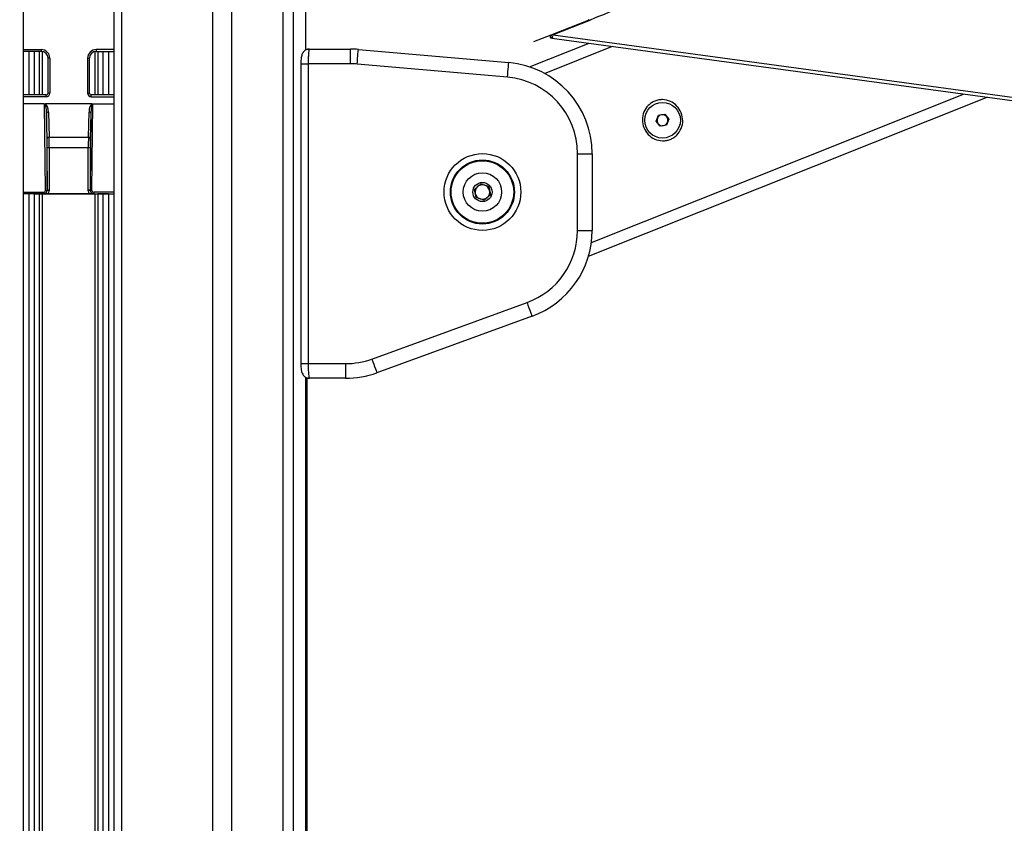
# Model space of a CAD drawing. Header units: millimetres. Extents: x 20 to 26560, y 16 to 17993.
# Tile 38 of 95: x 9072 to 9610, y 6328 to 6767. Entities that reach past the tile are written whole.
import ezdxf

# ---------------------------------------------------------------- set-up
doc = ezdxf.new("R2010")
doc.units = ezdxf.units.MM
doc.layers.add('COMPONENT_GEOMETRY', color=7, linetype='Continuous')
doc.styles.add('SLDTEXTSTYLE0', font='TXT', dxfattribs={"width": 0.75})
doc.dimstyles.new('SLDDIMSTYLE0', dxfattribs={"dimtxt": 150, "dimasz": 6.604, "dimexe": 0, "dimexo": 0.0625, "dimgap": 37.5, "dimtad": 0, "dimtih": 1, "dimtoh": 1, "dimdec": 0, "dimlfac": 0.5, "dimrnd": 1e-09, "dimzin": 12, "dimdsep": 46, "dimtxsty": 'SLDTEXTSTYLE0', "dimsah": 1, "dimcen": 0.09, "dimadec": 0, "dimazin": 3, "dimtfac": 1, "dimtdec": 0, "dimtofl": 0, "dimtmove": 0, "dimatfit": 3, "dimfxl": 1, "dimfrac": 2, "dimtolj": 1, "dimtzin": 12, "dimarcsym": 0})

# ---------------------------------------------------------------- blocks, each defined once
blk = doc.blocks.new('_D_4')
at = {"layer": 'COMPONENT_GEOMETRY', "color": 7, "ltscale": 2}
for p, q in [((1221.17, 6646.69), (1221.17, 2855.51)), ((10006.46, 2222.87), (10006.46, 2868.21)), ((1221.17, 2861.86), (5392.15, 2861.86)), ((10006.46, 2861.86), (5835.48, 2861.86))]:
    blk.add_line(p, q, dxfattribs=at)
for points in [[(1221.17, 2861.86), (1227.77, 2860.85), (1227.77, 2862.88)], [(10006.46, 2861.86), (9999.86, 2862.88), (9999.86, 2860.85)]]:
    blk.add_solid(points, dxfattribs=at)
at = {"layer": 'COMPONENT_GEOMETRY', "color": 7, "ltscale": 2, "insert": (5392.15, 2936.16), "char_height": 150, "attachment_point": 1, "style": 'SLDTEXTSTYLE0'}
blk.add_mtext('4393', dxfattribs=at)

msp = doc.modelspace()

# ---------------------------------------------------------------- linework, layer by layer
at = {"color": 7, "linetype": 'Continuous', "lineweight": 25, "ltscale": 2}
for p, q in [((9073.82, 2354.33), (9073.82, 8102.33)), ((9123.1, 8102.33), (9123.1, 2354.33)), ((9228.02, 6750.76), (9228.02, 7922.39)), ((9382.53, 6767), (9361.96, 6758.96)), ((9361.96, 6758.96), (9352.49, 6755.27)), ((9362.53, 6759.11), (9361.43, 6758.68)), ((9361.43, 6758.68), (9361.96, 6758.96)), ((9361.43, 6758.68), (9361.87, 6757.43)), ((9363.05, 6757.89), (9361.87, 6757.43)), ((9361.87, 6757.43), (9362.59, 6757.33)), ((9361.87, 6757.43), (9362.59, 6757.33)), ((9363.28, 6759.1), (9362.53, 6759.11)), ((9362.59, 6757.33), (10148.02, 6650.59)), ((9363.28, 6759.1), (10149.36, 6652.26)), ((9083.46, 6751), (9083.46, 6750)), ((9113.46, 6751), (9113.46, 6750)), ((9228.66, 6751.31), (9230.01, 6751.31)), ((9230.01, 6751.31), (9252.46, 6751.31)), ((9252.46, 6743.31), (9252.46, 6751.31)), ((9256.82, 6751.12), (9339, 6743.93)), ((9350.42, 6741.56), (9383.02, 6754.56)), ((9083.46, 6750), (9073.82, 6750)), ((9088.14, 6746.33), (9087.14, 6746.33)), ((9087.14, 6727.21), (9087.14, 6746.33)), ((9088.14, 6746.33), (9088.14, 6727.21)), ((9108.78, 6746.33), (9108.78, 6727.21)), ((9108.78, 6746.33), (9109.78, 6746.33)), ((9109.78, 6727.21), (9109.78, 6746.33)), ((9113.46, 6750), (9123.1, 6750)), ((9225.38, 6743.31), (9225.38, 6579.31)), ((9229.38, 6743.31), (9229.38, 6579.31)), ((9252.46, 6743.31), (9229.38, 6743.31)), ((9338.3, 6735.96), (9256.12, 6743.15)), ((9086.14, 6726.21), (9073.82, 6726.21)), ((9088.14, 6727.21), (9087.14, 6727.21)), ((9108.78, 6727.21), (9109.78, 6727.21)), ((9123.1, 6726.21), (9110.78, 6726.21)), ((9382.63, 6638.14), (9600.49, 6725)), ((9084.82, 6721.33), (9073.82, 6721.33)), ((9085.75, 6673.99), (9085.31, 6721.16)), ((9111.12, 6721.33), (9085.8, 6721.33)), ((9111.17, 6673.99), (9111.61, 6721.16)), ((9112.1, 6721.33), (9123.1, 6721.33)), ((9086.36, 6716.27), (9086.75, 6674.25)), ((9086.7, 6702.48), (9086.36, 6716.27)), ((9087.36, 6716.84), (9087.69, 6703.06)), ((9109.23, 6703.06), (9109.56, 6716.84)), ((9110.56, 6716.27), (9110.17, 6674.25)), ((9110.56, 6716.27), (9110.23, 6702.48)), ((9419.68, 6711.86), (9420.92, 6715.09)), ((9420.92, 6715.09), (9424.34, 6715.65)), ((9424.34, 6715.65), (9426.52, 6712.96)), ((9426.52, 6712.96), (9425.29, 6709.72)), ((9421.87, 6709.17), (9419.68, 6711.86)), ((9425.29, 6709.72), (9421.87, 6709.17)), ((9087.69, 6703.06), (9109.23, 6703.06)), ((9086.75, 6674.25), (9086.75, 6697.32)), ((9087.75, 6697.32), (9086.75, 6697.32)), ((9109.17, 6697.32), (9087.75, 6697.32)), ((9087.75, 6697.32), (9087.75, 6674.25)), ((9110.17, 6697.32), (9109.17, 6697.32)), ((9109.17, 6674.25), (9109.17, 6697.32)), ((9110.17, 6697.32), (9110.17, 6674.25)), ((9376.64, 6652.18), (9376.64, 6694.12)), ((9376.64, 6694.12), (9384.64, 6694.12)), ((9384.64, 6694.12), (9384.64, 6652.18)), ((9320.26, 6674.59), (9323.7, 6677.67)), ((9320.48, 6673.5), (9321.27, 6675.5)), ((9322.87, 6676.93), (9324.99, 6677.25)), ((9323.7, 6677.67), (9328.09, 6676.22)), ((9327.03, 6676.57), (9328.36, 6674.9)), ((9328.09, 6676.22), (9329.03, 6671.7)), ((9076.75, 6672.22), (9073.82, 6672.11)), ((9079.57, 6672.22), (9082.57, 6672.11)), ((9083.99, 6672.09), (9112.93, 6672.09)), ((9084.76, 6672.98), (9084.76, 6672.25)), ((9086.75, 6674.25), (9086.75, 6674.25)), ((9087.75, 6674.25), (9086.75, 6674.25)), ((9109.97, 6672.21), (9086.95, 6672.21)), ((9110.17, 6674.25), (9109.17, 6674.25)), ((9110.17, 6674.25), (9110.17, 6674.25)), ((9112.16, 6672.98), (9112.16, 6672.25)), ((9117.35, 6672.22), (9114.35, 6672.11)), ((9120.17, 6672.22), (9123.1, 6672.11)), ((9321.2, 6670.07), (9320.26, 6674.59)), ((9322.26, 6669.72), (9320.92, 6671.4)), ((9325.59, 6668.63), (9321.2, 6670.07)), ((9326.42, 6669.37), (9324.3, 6669.05)), ((9329.03, 6671.7), (9325.59, 6668.63)), ((9328.8, 6672.8), (9328.02, 6670.8)), ((9376.64, 6652.18), (9384.64, 6652.18)), ((9264.19, 6581.84), (9349.01, 6612.71)), ((9351.74, 6605.19), (9266.93, 6574.32)), ((9229.38, 6579.31), (9249.83, 6579.31)), ((9249.83, 6579.31), (9249.83, 6571.31)), ((9228.02, 2354.33), (9228.02, 6571.88)), ((9228.66, 6571.31), (9230.01, 6571.31)), ((9228.66, 6571.31), (9228.66, 5959.14)), ((9249.83, 6571.31), (9230.01, 6571.31))]:
    msp.add_line(p, q, dxfattribs=at)
at = {"color": 8, "linetype": 'Continuous', "lineweight": 25, "ltscale": 2}
for p, q in [((9127.39, 8102.33), (9127.39, 2354.33)), ((9177.3, 2354.33), (9177.3, 8102.33)), ((9187.5, 8102.33), (9187.5, 2354.33)), ((9215.75, 2354.33), (9215.75, 8102.33)), ((9221.21, 8102.33), (9221.21, 2354.33)), ((9228.01, 6750.75), (9228.01, 7922.4)), ((9383.63, 6767.05), (9363.28, 6759.1)), ((9073.82, 6751), (9083.46, 6751)), ((9123.1, 6751), (9113.46, 6751)), ((9358.61, 6738), (9395.78, 6752.82)), ((9076.75, 6726.21), (9076.75, 6750)), ((9079.57, 6750), (9079.57, 6726.21)), ((9082.57, 6726.21), (9082.57, 6750)), ((9083.99, 6749.96), (9083.99, 6726.21)), ((9112.93, 6726.21), (9112.93, 6749.96)), ((9114.35, 6750), (9114.35, 6726.21)), ((9117.35, 6726.21), (9117.35, 6750)), ((9120.17, 6750), (9120.17, 6726.21)), ((9225.38, 6743.31), (9229.38, 6743.31)), ((9086.14, 6725.21), (9073.82, 6725.21)), ((9086.14, 6725.21), (9086.14, 6726.21)), ((9110.78, 6725.21), (9110.78, 6726.21)), ((9110.78, 6725.21), (9123.1, 6725.21)), ((9384.21, 6645.59), (9587.72, 6726.74)), ((9073.82, 6672.98), (9084.76, 6672.98)), ((9084.5, 6672.24), (9073.82, 6672.24)), ((9076.75, 2354.33), (9076.75, 6672.22)), ((9079.57, 6672.22), (9079.57, 2354.33)), ((9082.57, 2354.33), (9082.57, 6672.11)), ((9083.99, 6672.09), (9083.99, 2354.33)), ((9123.1, 6672.98), (9112.16, 6672.98)), ((9112.42, 6672.24), (9123.1, 6672.24)), ((9112.93, 2354.33), (9112.93, 6672.09)), ((9114.35, 6672.11), (9114.35, 2354.33)), ((9117.35, 2354.33), (9117.35, 6672.22)), ((9120.17, 6672.22), (9120.17, 2354.33)), ((9225.38, 6579.31), (9229.38, 6579.31)), ((9228.01, 2354.33), (9228.01, 6571.89))]:
    msp.add_line(p, q, dxfattribs=at)
at = {"color": 8, "linetype": 'Continuous', "lineweight": 25, "ltscale": 2, "flags": 128}
msp.add_lwpolyline([(9415.06, 6779.82), (9414.98, 6779.79), (9414.32, 6779.53), (9413.02, 6779.01), (9411.14, 6778.26), (9408.76, 6777.31), (9405.97, 6776.2), (9402.88, 6774.97), (9399.63, 6773.67), (9396.35, 6772.36), (9393.16, 6771.09), (9390.21, 6769.91), (9387.61, 6768.88), (9385.47, 6768.02), (9383.87, 6767.39), (9382.89, 6766.99), (9382.83, 6766.97)], dxfattribs=at)
at = {"color": 7, "linetype": 'Continuous', "lineweight": 25, "ltscale": 2, "flags": 128}
for points in [[(9363.05, 6757.89), (9362.85, 6758.37), (9362.53, 6759.11)], [(9362.59, 6757.33), (9362.82, 6757.61), (9363.05, 6757.89)], [(9256.12, 6743.15), (9256.26, 6744.7), (9256.39, 6746.2), (9256.51, 6747.58), (9256.61, 6748.78), (9256.7, 6749.77), (9256.76, 6750.51), (9256.8, 6750.96), (9256.82, 6751.12)], [(9338.3, 6735.96), (9338.44, 6737.51), (9338.57, 6739.01), (9338.69, 6740.39), (9338.8, 6741.59), (9338.88, 6742.58), (9338.95, 6743.32), (9338.99, 6743.77), (9339, 6743.93)], [(9087.36, 6716.84), (9087.17, 6716.83), (9086.98, 6716.79), (9086.81, 6716.74), (9086.66, 6716.67), (9086.54, 6716.58), (9086.44, 6716.48), (9086.38, 6716.38), (9086.36, 6716.27)], [(9110.56, 6716.27), (9110.54, 6716.38), (9110.48, 6716.48), (9110.38, 6716.58), (9110.26, 6716.67), (9110.11, 6716.74), (9109.94, 6716.79), (9109.75, 6716.83), (9109.56, 6716.84)], [(9087.69, 6703.06), (9087.5, 6703.04), (9087.32, 6703.01), (9087.15, 6702.96), (9087, 6702.88), (9086.87, 6702.8), (9086.78, 6702.7), (9086.72, 6702.59), (9086.7, 6702.48)], [(9110.23, 6702.48), (9110.2, 6702.59), (9110.14, 6702.7), (9110.05, 6702.8), (9109.92, 6702.88), (9109.77, 6702.96), (9109.6, 6703.01), (9109.42, 6703.04), (9109.23, 6703.06)], [(9087.74, 6673.96), (9087.55, 6673.98), (9087.37, 6673.99), (9087.2, 6674.01), (9087.05, 6674.02), (9086.92, 6674.04), (9086.83, 6674.05), (9086.77, 6674.05), (9086.74, 6674.05)], [(9110.18, 6674.05), (9110.15, 6674.05), (9110.09, 6674.05), (9110, 6674.04), (9109.87, 6674.02), (9109.72, 6674.01), (9109.56, 6673.99), (9109.37, 6673.98), (9109.18, 6673.96)], [(9349.01, 6612.71), (9349.54, 6611.24), (9350.05, 6609.83), (9350.53, 6608.54), (9350.94, 6607.4), (9351.28, 6606.46), (9351.54, 6605.77), (9351.69, 6605.34), (9351.74, 6605.19)], [(9264.19, 6581.84), (9264.73, 6580.37), (9265.24, 6578.96), (9265.71, 6577.66), (9266.13, 6576.53), (9266.47, 6575.59), (9266.72, 6574.9), (9266.88, 6574.47), (9266.93, 6574.32)]]:
    msp.add_lwpolyline(points, dxfattribs=at)
at = {"color": 7, "linetype": 'Continuous', "lineweight": 25, "ltscale": 4}
for centre, radius in [((9423.1, 6712.41), 9.75), ((9324.64, 6673.15), 21), ((9324.64, 6673.15), 17.5), ((9324.64, 6673.15), 17.1), ((9324.64, 6673.15), 10.5), ((9324.64, 6673.15), 5.25)]:
    msp.add_circle(centre, radius, dxfattribs=at)
for centre, radius, start, end in [((9382.92, 6767.01), 0.4, 111.7387, 181.7147), ((9083.46, 6746.33), 4.68, 0, 90), ((9113.46, 6746.33), 4.68, 90, 180), ((9252.46, 6701.31), 50, 85, 90), ((9083.46, 6746.33), 3.68, 0, 90), ((9113.46, 6746.33), 3.68, 90, 180), ((9252.46, 6701.31), 42, 85, 90), ((9334.64, 6694.12), 50, 0, 85), ((9334.64, 6694.12), 42, 0, 85), ((9423.1, 6712.41), 3, 159.1637, 219.1637), ((9423.1, 6712.41), 3, 99.1637, 159.1637), ((9423.1, 6712.41), 3, 39.1637, 99.1637), ((9423.1, 6712.41), 3, 339.1637, 39.1637), ((9423.1, 6712.41), 3, 219.1637, 279.1637), ((9423.1, 6712.41), 3, 279.1637, 339.1637), ((9324.64, 6673.15), 4, 131.7678, 191.7678), ((9324.64, 6673.15), 4, 71.7678, 131.7678), ((9324.64, 6673.15), 4, 11.7678, 71.7678), ((9085.96, 6675.23), 1.26, 260.3442, 308.6928), ((9110.96, 6675.23), 1.26, 231.3072, 279.6558), ((9324.64, 6673.15), 4, 191.7678, 251.7678), ((9324.64, 6673.15), 4, 251.7678, 311.7678), ((9324.64, 6673.15), 4, 311.7678, 11.7678), ((9334.64, 6652.18), 42, 290, 0), ((9334.64, 6652.18), 50, 290, 0), ((9249.83, 6621.31), 42, 270, 290), ((9249.83, 6621.31), 50, 270, 290)]:
    msp.add_arc(centre, radius, start, end, dxfattribs=at)
for centre, major_axis, ratio, start_param, end_param in [((9086.14, 6727.22), (-0.3, 1.99), 0.993422, 2.990558, 4.559379), ((9086.14, 6727.22), (-0.15, 1.01), 0.980565, 2.990558, 4.559379), ((9110.79, 6727.22), (0.3, 1.99), 0.993422, 1.723806, 3.292627), ((9110.79, 6727.22), (0.15, 1.01), 0.980565, 1.723806, 3.292627), ((9085.36, 6716.11), (-0.05, 5.05), 0.198048, 4.742278, 6.279358), ((9085.36, 6716.68), (-0.06, 4.79), 0.417492, 4.740863, 6.031746), ((9111.56, 6716.68), (0.06, 4.79), 0.417492, 0.251439, 1.542322), ((9111.56, 6716.11), (0.05, 5.05), 0.198048, 0.003827, 1.540907), ((9086.44, 6697.32), (0, 9), 0.034921, 4.712389, 5.323254), ((9087.44, 6697.32), (0, 10), 0.031429, 4.712389, 5.323254), ((9109.48, 6697.32), (0, 10), 0.031429, 0.959931, 1.570796), ((9110.48, 6697.32), (0, 9), 0.034921, 0.959931, 1.570796), ((9078.16, 6672.17), (2, 0), 0.034921, 0.785398, 2.356194), ((9083.99, 6672.16), (2, 0), 0.034921, 3.926991, 4.712389), ((9084.75, 6673.99), (-0.418, 0.922), 0.985921, 2.721319, 4.290897), ((9084.75, 6674.25), (-0.77, 1.86), 0.993354, 4.223963, 4.319915), ((9084.75, 6674.25), (-1.42, 1.42), 0.997569, 3.830429, 3.926382), ((9084.75, 6674.25), (-2.12, 2.12), 0.998783, 3.830429, 3.926382), ((9112.17, 6674.25), (2.12, 2.12), 0.998783, 2.356803, 2.452756), ((9112.17, 6674.25), (0.77, 1.86), 0.993354, 1.96327, 2.059223), ((9112.17, 6674.25), (1.42, 1.42), 0.997569, 2.356803, 2.452756), ((9112.17, 6673.99), (0.418, 0.922), 0.985921, 1.992288, 3.561867), ((9112.93, 6672.16), (2, 0), 0.034921, 4.712389, 5.497787), ((9118.76, 6672.17), (2, 0), 0.034921, 0.785398, 2.356194)]:
    msp.add_ellipse(centre, major_axis=major_axis, ratio=ratio, start_param=start_param, end_param=end_param, dxfattribs=at)
at = {"color": 7, "linetype": 'Continuous', "lineweight": 25, "ltscale": 2}
for points, knots in [([(9229.93, 6751.27), (9229.86, 6751.28), (9229.3, 6751.36), (9228.34, 6751.01), (9227.3, 6750.36), (9226.59, 6749.56), (9226.11, 6748.69), (9225.8, 6747.75), (9225.57, 6746.6), (9225.41, 6745.07), (9225.39, 6743.88), (9225.38, 6743.31)], [0, 0, 0, 0, 0.0209374, 0.1520921, 0.2585507, 0.3539821, 0.4457746, 0.5483249, 0.6854587, 0.8484274, 1, 1, 1, 1]), ([(9230.01, 6751.31), (9229.94, 6751.22), (9229.8, 6751.04), (9229.61, 6749.63), (9229.46, 6747.56), (9229.39, 6745.32), (9229.38, 6743.87), (9229.38, 6743.31)], [0, 0, 0, 0, 0.217101, 0.434578, 0.651625, 0.866741, 1, 1, 1, 1]), ([(9433.33, 6716.48), (9433.72, 6715.05), (9434.5, 6712.2), (9433.55, 6707.77), (9431.5, 6704.69), (9429.24, 6702.86), (9427.31, 6701.86), (9425.22, 6701.26), (9422.34, 6701.03), (9418.7, 6701.85), (9415.05, 6704.44), (9412.62, 6708.23), (9411.78, 6712.66), (9412.65, 6717.04), (9414.72, 6720.14), (9416.97, 6721.96), (9418.9, 6722.96), (9420.99, 6723.56), (9423.89, 6723.79), (9427.5, 6722.95), (9431.23, 6720.4), (9432.63, 6717.79), (9433.33, 6716.48)], [0, 0, 0, 0, 0.063126, 0.125872, 0.18804, 0.218978, 0.250026, 0.2809, 0.311979, 0.374047, 0.43674, 0.500169, 0.563278, 0.625955, 0.688045, 0.719143, 0.750062, 0.781026, 0.812104, 0.874212, 0.936896, 1, 1, 1, 1]), ([(9085.31, 6721.16), (9085.31, 6721.16), (9085.3, 6721.17), (9085.24, 6721.22), (9085.08, 6721.31), (9084.92, 6721.32), (9084.82, 6721.33)], [0, 0, 0, 0, 0.016968, 0.098215, 0.461653, 1, 1, 1, 1]), ([(9084.82, 6721.33), (9085.06, 6721.31), (9085.38, 6721.29), (9085.71, 6721.32), (9085.8, 6721.33)], [0, 0, 0, 0, 0.712116, 1, 1, 1, 1]), ([(9111.12, 6721.33), (9111.35, 6721.31), (9111.68, 6721.29), (9112, 6721.32), (9112.1, 6721.33)], [0, 0, 0, 0, 0.712087, 1, 1, 1, 1]), ([(9112.1, 6721.33), (9112, 6721.32), (9111.84, 6721.3), (9111.68, 6721.22), (9111.62, 6721.17), (9111.61, 6721.16), (9111.61, 6721.16)], [0, 0, 0, 0, 0.552388, 0.914207, 0.983026, 1, 1, 1, 1]), ([(9084.5, 6672.24), (9084.59, 6672.24), (9084.67, 6672.24), (9084.76, 6672.25), (9084.76, 6672.25)], [0, 0, 0, 0, 0.955568, 1, 1, 1, 1]), ([(9086.95, 6672.21), (9086.71, 6672.21), (9086.16, 6672.22), (9085.53, 6672.23), (9085.09, 6672.24), (9084.85, 6672.24), (9084.67, 6672.24), (9084.56, 6672.24), (9084.5, 6672.24)], [0, 0, 0, 0, 0.278096, 0.629534, 0.79766, 0.870952, 0.924617, 1, 1, 1, 1]), ([(9084.76, 6672.25), (9084.84, 6672.25), (9085.15, 6672.26), (9085.67, 6672.43), (9086.21, 6672.83), (9086.61, 6673.39), (9086.7, 6673.83), (9086.74, 6674.05)], [0, 0, 0, 0, 0.084548, 0.313826, 0.541767, 0.769246, 1, 1, 1, 1]), ([(9087.74, 6673.96), (9087.67, 6673.62), (9087.55, 6672.97), (9087.15, 6672.46), (9086.95, 6672.21)], [0, 0, 0, 0, 0.5232177, 1, 1, 1, 1]), ([(9109.97, 6672.21), (9109.77, 6672.46), (9109.37, 6672.97), (9109.25, 6673.62), (9109.18, 6673.96)], [0, 0, 0, 0, 0.4767823, 1, 1, 1, 1]), ([(9112.42, 6672.24), (9112.36, 6672.24), (9112.25, 6672.24), (9112.07, 6672.24), (9111.65, 6672.23), (9111.08, 6672.22), (9110.4, 6672.21), (9110.04, 6672.21), (9109.97, 6672.21)], [0, 0, 0, 0, 0.075018, 0.128564, 0.207836, 0.584945, 0.919483, 1, 1, 1, 1]), ([(9110.18, 6674.05), (9110.22, 6673.83), (9110.31, 6673.39), (9110.71, 6672.83), (9111.25, 6672.43), (9111.77, 6672.26), (9112.08, 6672.25), (9112.16, 6672.25)], [0, 0, 0, 0, 0.230754, 0.458233, 0.686174, 0.915452, 1, 1, 1, 1]), ([(9112.16, 6672.25), (9112.16, 6672.25), (9112.25, 6672.24), (9112.34, 6672.24), (9112.42, 6672.24)], [0, 0, 0, 0, 0.044432, 1, 1, 1, 1]), ([(9225.38, 6579.31), (9225.38, 6579.29), (9225.37, 6578.66), (9225.43, 6577.39), (9225.62, 6575.63), (9225.92, 6574.29), (9226.64, 6572.95), (9227.6, 6572.01), (9228.77, 6571.39), (9229.63, 6571.37), (9230.01, 6571.36)], [0, 0, 0, 0, 0.005042, 0.166253, 0.333867, 0.536653, 0.655674, 0.772022, 0.899023, 1, 1, 1, 1]), ([(9229.38, 6579.31), (9229.38, 6578.42), (9229.4, 6576.64), (9229.51, 6574.26), (9229.67, 6572.45), (9229.85, 6571.46), (9229.96, 6571.35), (9230.01, 6571.31)], [0, 0, 0, 0, 0.212248, 0.424023, 0.636455, 0.850954, 1, 1, 1, 1])]:
    msp.add_open_spline(points, degree=3, knots=knots, dxfattribs=at)

# ---------------------------------------------------------------- dimensions: what is measured, and where the dimension line sits
at = {"layer": 'COMPONENT_GEOMETRY', "color": 7, "ltscale": 2}
dim = msp.add_linear_dim(base=(1221.17, 2861.86), p1=(10006.46, 2220.33), p2=(1221.17, 6649.23), dimstyle='SLDDIMSTYLE0', dxfattribs=at)
dim.commit()
dim.dimension.update_dxf_attribs({"geometry": '_D_4', "text_midpoint": (5613.81, 2861.86), "dimtype": 160})

doc.saveas('drawing.dxf')
